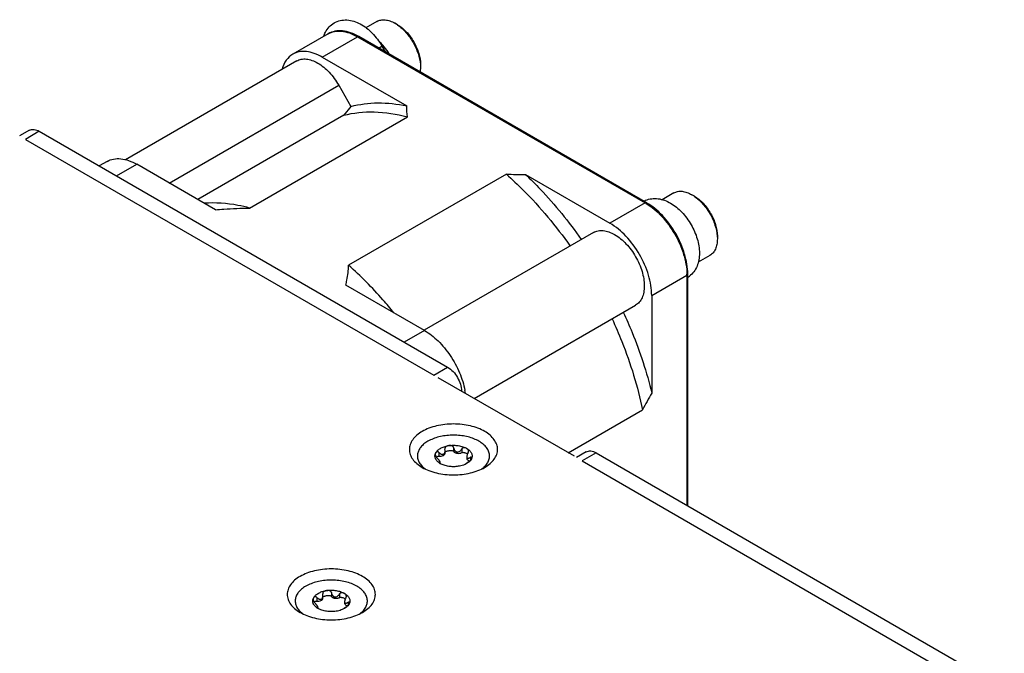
# Model space of a CAD drawing. Header units: inches. Extents: x 0 to 34, y 0 to 22.
# Tile 46 of 71: x 23 to 24.8, y 15.8 to 16.9. Entities that reach past the tile are written whole.
import ezdxf

# ---------------------------------------------------------------- set-up
doc = ezdxf.new("R2010")
doc.units = ezdxf.units.IN
doc.header["$LTSCALE"] = 1.87
doc.header["$MEASUREMENT"] = 0
doc.layers.get('0').update_dxf_attribs({"linetype": 'CONTINUOUS'})

msp = doc.modelspace()

# ---------------------------------------------------------------- linework, layer by layer
at = {"color": 6, "linetype": 'CONTINUOUS'}
for p, q in [((23.6664, 16.867), (23.6471, 16.8558)), ((23.7025, 16.8613), (23.698, 16.8638)), ((23.581, 16.8453), (23.5192, 16.8096)), ((23.5709, 16.8045), (23.6326, 16.8402)), ((23.6326, 16.8402), (24.1361, 16.5495)), ((24.1384, 16.5497), (23.6349, 16.8404)), ((23.5709, 16.8045), (23.7187, 16.7192)), ((23.5261, 16.7979), (23.2264, 16.6249)), ((23.7425, 16.7915), (23.7427, 16.7865)), ((23.7427, 16.7916), (23.7427, 16.7865)), ((23.303, 16.5842), (23.5996, 16.7554)), ((23.5996, 16.7554), (23.6211, 16.7182)), ((23.6211, 16.7182), (23.6083, 16.7028)), ((23.6083, 16.7028), (23.353, 16.5553)), ((23.4436, 16.5405), (23.7197, 16.6999)), ((23.1945, 16.6221), (23.1806, 16.6141)), ((23.2109, 16.5967), (23.2461, 16.617)), ((23.3837, 16.5376), (23.2461, 16.617)), ((23.8931, 16.5998), (23.617, 16.4404)), ((23.9266, 16.5992), (24.0743, 16.5139)), ((24.1861, 16.5669), (24.1655, 16.555)), ((24.2221, 16.5612), (24.2177, 16.5638)), ((24.1361, 16.5495), (24.0743, 16.5139)), ((24.0457, 16.4978), (23.7491, 16.3266)), ((24.2621, 16.4914), (24.2623, 16.4864)), ((24.2623, 16.4916), (24.2623, 16.4864)), ((24.2492, 16.4575), (24.2288, 16.4457)), ((24.1474, 16.3873), (24.2091, 16.4229)), ((24.2091, 16.4229), (24.2091, 16.0203)), ((24.2105, 16.0195), (24.2105, 16.4248)), ((23.7496, 16.3263), (23.612, 16.4057)), ((24.1474, 16.3873), (24.1474, 16.2167)), ((23.8366, 16.2073), (24.1192, 16.3705)), ((23.7496, 16.3263), (23.7143, 16.306)), ((24.0012, 16.1123), (24.1312, 16.1874))]:
    msp.add_line(p, q, dxfattribs=at)
at = {"color": 7, "linetype": 'CONTINUOUS'}
for p, q in [((23.6694, 16.8205), (23.6752, 16.8239)), ((23.6752, 16.8239), (23.6811, 16.8137)), ((23.0584, 16.6765), (23.0412, 16.6666)), ((23.0756, 16.6748), (23.0513, 16.6607)), ((23.0756, 16.6748), (23.7902, 16.2622)), ((23.7658, 16.2481), (23.7902, 16.2622)), ((24.012, 16.1061), (23.7738, 16.2436)), ((23.775, 16.1129), (23.775, 16.1065)), ((23.7854, 16.1197), (23.7855, 16.1189)), ((23.7858, 16.1161), (23.7855, 16.1189)), ((23.7858, 16.1113), (23.7858, 16.1161)), ((23.8007, 16.1213), (23.8007, 16.1149)), ((23.815, 16.1191), (23.815, 16.1127)), ((24.0328, 16.1139), (24.0156, 16.104)), ((23.7683, 16.1093), (23.7691, 16.1115)), ((23.7748, 16.0958), (23.7741, 16.096)), ((23.7748, 16.0958), (23.7748, 16.0953)), ((23.7772, 16.0936), (23.7772, 16.0954)), ((23.8259, 16.0956), (23.8232, 16.0938)), ((23.8237, 16.1053), (23.8237, 16.1028)), ((23.83, 16.1044), (23.83, 16.0991)), ((24.05, 16.1122), (24.0256, 16.0981)), ((24.05, 16.1122), (24.7645, 15.6996)), ((23.8232, 16.0938), (23.8207, 16.092)), ((23.8234, 16.0934), (23.8207, 16.092)), ((23.8262, 16.0952), (23.8234, 16.0934)), ((23.5544, 15.8557), (23.5552, 15.8579)), ((23.5612, 15.8593), (23.5612, 15.8529)), ((23.5716, 15.866), (23.5716, 15.8653)), ((23.5719, 15.8625), (23.5716, 15.8653)), ((23.5719, 15.8577), (23.5719, 15.8625)), ((23.5868, 15.8676), (23.5868, 15.8613)), ((23.6011, 15.8654), (23.6011, 15.859)), ((23.5609, 15.8422), (23.5602, 15.8424)), ((23.5609, 15.8422), (23.5609, 15.8416)), ((23.5634, 15.84), (23.5634, 15.8418)), ((23.6093, 15.8401), (23.6068, 15.8384)), ((23.6096, 15.8398), (23.6068, 15.8384)), ((23.612, 15.842), (23.6093, 15.8401)), ((23.6123, 15.8416), (23.6096, 15.8398)), ((23.6098, 15.8517), (23.6098, 15.8492)), ((23.6161, 15.8508), (23.6161, 15.8455))]:
    msp.add_line(p, q, dxfattribs=at)
at = {"color": 3, "linetype": 'CONTINUOUS'}
for p, q in [((23.0513, 16.6607), (23.7658, 16.2481)), ((24.0256, 16.0981), (24.7402, 15.6855))]:
    msp.add_line(p, q, dxfattribs=at)
at = {"color": 6, "linetype": 'CONTINUOUS'}
for centre, radius, start, end in [((23.6664, 16.8091), 0.0632, 55.3134, 59.9761), ((23.6634, 16.8047), 0.0685, 55.0559, 55.3891), ((23.9226, 17.2942), 0.695, 267.5678, 270.3336), ((24.186, 16.5091), 0.0632, 55.3134, 59.9761), ((24.1831, 16.5047), 0.0685, 55.0559, 55.3891), ((24.0868, 16.4642), 0.0984, 59.0153, 59.9957), ((24.1107, 16.4229), 0.0984, 0.0027, 0.9798), ((23.6938, 16.1971), 0.129, 8.5041, 10.8), ((24.7474, 15.8657), 0.6951, 149.6664, 152.432)]:
    msp.add_arc(centre, radius, start, end, dxfattribs=at)
at = {"color": 7, "linetype": 'CONTINUOUS'}
for centre, radius, start, end in [((24.1517, 16.519), 0.0381, 113.2007, 118.2792), ((24.1906, 16.4517), 0.0381, 301.72, 306.7822), ((23.7793, 16.1066), 0.0114, 166.1516, 168.9482), ((23.7766, 16.1195), 0.0437, 228.6445, 230.4545), ((23.7788, 16.1223), 0.0473, 230.47, 234.8303), ((23.8207, 16.1242), 0.0497, 305.1757, 307.2685), ((23.8227, 16.1216), 0.0464, 307.2778, 309.8628), ((23.5654, 15.853), 0.0114, 166.1516, 168.9482)]:
    msp.add_arc(centre, radius, start, end, dxfattribs=at)
for points, knots in [([(23.5763, 16.8483), (23.5781, 16.8516), (23.5824, 16.8578), (23.5884, 16.8625), (23.5916, 16.8644)], [0, 0, 0, 0, 0.50101, 1, 1, 1, 1]), ([(23.5916, 16.8644), (23.5949, 16.8663), (23.6023, 16.8692), (23.6183, 16.8703), (23.6387, 16.8636), (23.6595, 16.8469), (23.6705, 16.8321), (23.6752, 16.8239)], [0, 0, 0, 0, 0.113732, 0.228022, 0.46361, 0.722138, 1, 1, 1, 1]), ([(23.0584, 16.6765), (23.0607, 16.6778), (23.0671, 16.6788), (23.0728, 16.6764), (23.0756, 16.6748)], [0, 0, 0, 0, 0.449167, 1, 1, 1, 1]), ([(24.1367, 16.554), (24.1401, 16.5555), (24.1474, 16.5574), (24.1626, 16.5572), (24.1818, 16.5498), (24.2013, 16.5335), (24.2172, 16.5119), (24.2279, 16.4874), (24.2322, 16.4623), (24.2291, 16.4421), (24.2216, 16.4288), (24.2163, 16.4234), (24.2133, 16.4212)], [0, 0, 0, 0, 0.056515, 0.113644, 0.232019, 0.361588, 0.500034, 0.638468, 0.768012, 0.886362, 0.943469, 1, 1, 1, 1]), ([(23.7902, 16.2622), (23.7974, 16.258), (23.8088, 16.2448), (23.8145, 16.2284), (23.8145, 16.22)], [0, 0, 0, 0, 0.500006, 1, 1, 1, 1]), ([(23.7459, 16.1496), (23.7425, 16.1477), (23.7364, 16.1434), (23.729, 16.1357), (23.7251, 16.1285), (23.7236, 16.1225), (23.7232, 16.1181), (23.7236, 16.1137), (23.7251, 16.1078), (23.729, 16.1005), (23.7364, 16.0928), (23.7425, 16.0886), (23.7459, 16.0866)], [0, 0, 0, 0, 0.144785, 0.274307, 0.390807, 0.445907, 0.499989, 0.554071, 0.609173, 0.725678, 0.855208, 1, 1, 1, 1]), ([(23.855, 16.0866), (23.8584, 16.0886), (23.8646, 16.0928), (23.8719, 16.1005), (23.8758, 16.1078), (23.8774, 16.1137), (23.8778, 16.1181), (23.8774, 16.1225), (23.8758, 16.1285), (23.8719, 16.1357), (23.8646, 16.1434), (23.8549, 16.1501), (23.8431, 16.1556), (23.8298, 16.1596), (23.8154, 16.1621), (23.8005, 16.163), (23.7855, 16.1621), (23.7711, 16.1596), (23.7578, 16.1556), (23.7496, 16.1518), (23.7459, 16.1496)], [0, 0, 0, 0, 0.06036, 0.114358, 0.162927, 0.185899, 0.208445, 0.230991, 0.253963, 0.302532, 0.35653, 0.41689, 0.483455, 0.555278, 0.630877, 0.708445, 0.786013, 0.861612, 0.933435, 1, 1, 1, 1]), ([(23.7558, 16.1325), (23.7534, 16.1311), (23.7489, 16.1281), (23.7434, 16.1227), (23.7395, 16.1168), (23.7373, 16.1105), (23.7371, 16.1041), (23.7389, 16.0978), (23.7425, 16.0918), (23.7458, 16.0883), (23.7477, 16.0867)], [0, 0, 0, 0, 0.149362, 0.285023, 0.408283, 0.522479, 0.632921, 0.745886, 0.866988, 1, 1, 1, 1]), ([(23.8524, 16.086), (23.8545, 16.0877), (23.8582, 16.0914), (23.8622, 16.0979), (23.8639, 16.1048), (23.8634, 16.1118), (23.8606, 16.1186), (23.8557, 16.1248), (23.849, 16.1303), (23.8408, 16.135), (23.8312, 16.1388), (23.8205, 16.1415), (23.8092, 16.143), (23.7976, 16.1433), (23.7861, 16.1424), (23.7751, 16.1403), (23.7649, 16.1371), (23.7587, 16.1341), (23.7558, 16.1325)], [0, 0, 0, 0, 0.054578, 0.103852, 0.149605, 0.194551, 0.241652, 0.293242, 0.350594, 0.41397, 0.482853, 0.556173, 0.632487, 0.710129, 0.78734, 0.862389, 0.933701, 1, 1, 1, 1]), ([(23.7691, 16.1115), (23.7699, 16.1132), (23.7723, 16.1165), (23.7756, 16.1189), (23.7775, 16.12)], [0, 0, 0, 0, 0.462863, 1, 1, 1, 1]), ([(23.775, 16.1129), (23.7748, 16.1132), (23.7741, 16.1136), (23.7731, 16.114), (23.7721, 16.114), (23.771, 16.1137), (23.7699, 16.1129), (23.7693, 16.112), (23.7691, 16.1115)], [0, 0, 0, 0, 0.165468, 0.313412, 0.444096, 0.563129, 0.783865, 1, 1, 1, 1]), ([(23.775, 16.1129), (23.7756, 16.1123), (23.7769, 16.1112), (23.7786, 16.1102), (23.7801, 16.1097), (23.7812, 16.1095), (23.7822, 16.1096), (23.7829, 16.1098), (23.7832, 16.11)], [0, 0, 0, 0, 0.270423, 0.527957, 0.650827, 0.769595, 0.885152, 1, 1, 1, 1]), ([(23.7775, 16.12), (23.7796, 16.1212), (23.7844, 16.1232), (23.7894, 16.1244), (23.7921, 16.1248)], [0, 0, 0, 0, 0.477388, 1, 1, 1, 1]), ([(23.7832, 16.11), (23.7837, 16.1103), (23.7845, 16.1111), (23.7853, 16.1126), (23.7857, 16.1143), (23.7858, 16.1155), (23.7858, 16.1161)], [0, 0, 0, 0, 0.230953, 0.476952, 0.734871, 1, 1, 1, 1]), ([(23.7921, 16.1248), (23.7913, 16.1247), (23.7898, 16.1244), (23.788, 16.1236), (23.7868, 16.1227), (23.7861, 16.1218), (23.7856, 16.1208), (23.7854, 16.1201), (23.7854, 16.1197)], [0, 0, 0, 0, 0.255133, 0.504723, 0.627908, 0.750456, 0.873864, 1, 1, 1, 1]), ([(23.7858, 16.1136), (23.7859, 16.1138), (23.7864, 16.1141), (23.7874, 16.1147), (23.7889, 16.1153), (23.7909, 16.1158), (23.793, 16.1161), (23.7951, 16.1163), (23.7973, 16.1162), (23.799, 16.116), (23.8001, 16.1155), (23.8006, 16.1151), (23.8007, 16.1149)], [0, 0, 0, 0, 0.050181, 0.105945, 0.227112, 0.355925, 0.489248, 0.625169, 0.761617, 0.893487, 0.952466, 1, 1, 1, 1]), ([(23.7921, 16.1248), (23.7948, 16.1252), (23.8005, 16.1257), (23.8088, 16.125), (23.8166, 16.1232), (23.8213, 16.1212), (23.8234, 16.12)], [0, 0, 0, 0, 0.261231, 0.522456, 0.772024, 1, 1, 1, 1]), ([(23.8007, 16.1213), (23.8006, 16.1217), (23.8003, 16.1225), (23.7995, 16.1235), (23.7984, 16.1242), (23.7967, 16.1248), (23.7946, 16.1251), (23.7929, 16.1249), (23.7921, 16.1248)], [0, 0, 0, 0, 0.124252, 0.249241, 0.374987, 0.501039, 0.751829, 1, 1, 1, 1]), ([(23.8007, 16.1213), (23.8009, 16.1204), (23.8013, 16.1188), (23.8025, 16.1164), (23.804, 16.1148), (23.8055, 16.114), (23.8072, 16.1135), (23.8094, 16.1137), (23.8117, 16.115), (23.8136, 16.1169), (23.8146, 16.1183), (23.815, 16.1191)], [0, 0, 0, 0, 0.125061, 0.249967, 0.374367, 0.436533, 0.498555, 0.621959, 0.74694, 0.873188, 1, 1, 1, 1]), ([(23.8007, 16.1149), (23.8011, 16.1139), (23.8026, 16.1128), (23.8048, 16.1119), (23.8075, 16.1112), (23.8104, 16.1112), (23.8132, 16.1118), (23.8145, 16.1124), (23.815, 16.1127)], [0, 0, 0, 0, 0.200285, 0.324188, 0.459287, 0.741052, 0.876435, 1, 1, 1, 1]), ([(23.8234, 16.12), (23.8228, 16.1203), (23.8215, 16.1209), (23.8196, 16.1212), (23.818, 16.1211), (23.8169, 16.1208), (23.8158, 16.1201), (23.8152, 16.1194), (23.815, 16.1191)], [0, 0, 0, 0, 0.229664, 0.470778, 0.597067, 0.727725, 0.862623, 1, 1, 1, 1]), ([(23.815, 16.1127), (23.8154, 16.1129), (23.8164, 16.1131), (23.8178, 16.1131), (23.8192, 16.1128), (23.8209, 16.1123), (23.8229, 16.1115), (23.8243, 16.1106), (23.8249, 16.1101)], [0, 0, 0, 0, 0.128492, 0.267704, 0.403469, 0.533795, 0.778037, 1, 1, 1, 1]), ([(23.8234, 16.12), (23.8253, 16.1189), (23.8286, 16.1165), (23.8316, 16.1125), (23.8328, 16.1092), (23.8331, 16.1067), (23.8328, 16.1042), (23.8322, 16.1026), (23.8319, 16.1018)], [0, 0, 0, 0, 0.293058, 0.545587, 0.661032, 0.772791, 0.88456, 1, 1, 1, 1]), ([(23.8268, 16.1151), (23.8268, 16.1156), (23.8266, 16.1167), (23.8258, 16.118), (23.8247, 16.1191), (23.8239, 16.1197), (23.8234, 16.12)], [0, 0, 0, 0, 0.260933, 0.50693, 0.75116, 1, 1, 1, 1]), ([(23.8261, 16.1126), (23.8255, 16.1115), (23.8246, 16.1097), (23.8239, 16.1072), (23.8237, 16.1059), (23.8237, 16.1053)], [0, 0, 0, 0, 0.521123, 0.77059, 1, 1, 1, 1]), ([(23.8261, 16.1126), (23.8264, 16.113), (23.8267, 16.1138), (23.8268, 16.1147), (23.8268, 16.1151)], [0, 0, 0, 0, 0.51506, 1, 1, 1, 1]), ([(24.0328, 16.1139), (24.0351, 16.1152), (24.0414, 16.1162), (24.0471, 16.1138), (24.05, 16.1122)], [0, 0, 0, 0, 0.449167, 1, 1, 1, 1]), ([(23.7775, 16.0934), (23.7759, 16.0944), (23.773, 16.0964), (23.7697, 16.1002), (23.7682, 16.1038), (23.7679, 16.1067), (23.768, 16.1081), (23.7682, 16.1088)], [0, 0, 0, 0, 0.292404, 0.549713, 0.779641, 0.889817, 1, 1, 1, 1]), ([(23.7691, 16.1115), (23.769, 16.1114), (23.7687, 16.1106), (23.7686, 16.1098), (23.7686, 16.1093)], [0, 0, 0, 0, 0.240951, 1, 1, 1, 1]), ([(23.7686, 16.1093), (23.7686, 16.1084), (23.769, 16.1065), (23.7702, 16.1049), (23.771, 16.1041)], [0, 0, 0, 0, 0.444907, 1, 1, 1, 1]), ([(23.7705, 16.1047), (23.771, 16.1052), (23.7724, 16.1062), (23.7741, 16.1066), (23.775, 16.1065)], [0, 0, 0, 0, 0.450616, 1, 1, 1, 1]), ([(23.7772, 16.0954), (23.7772, 16.0956), (23.7771, 16.0962), (23.7766, 16.097), (23.776, 16.0981), (23.7751, 16.0993), (23.7742, 16.1006), (23.7728, 16.1022), (23.7717, 16.1034), (23.771, 16.1041)], [0, 0, 0, 0, 0.057012, 0.149742, 0.271653, 0.410548, 0.5571, 0.705939, 1, 1, 1, 1]), ([(23.7741, 16.096), (23.7741, 16.096), (23.7741, 16.0959), (23.7742, 16.0958), (23.7744, 16.0956), (23.7748, 16.0953), (23.7752, 16.0949), (23.7757, 16.0946), (23.7764, 16.094), (23.7771, 16.0937), (23.7775, 16.0934)], [0, 0, 0, 0, 0.017902, 0.044777, 0.123689, 0.229366, 0.355395, 0.498057, 0.654557, 1, 1, 1, 1]), ([(23.7748, 16.0958), (23.7751, 16.0957), (23.7756, 16.0955), (23.7761, 16.0952), (23.7765, 16.0951), (23.7768, 16.095), (23.777, 16.0951), (23.7772, 16.0952), (23.7772, 16.0954), (23.7772, 16.0954)], [0, 0, 0, 0, 0.379129, 0.535815, 0.667278, 0.771669, 0.85082, 0.917383, 1, 1, 1, 1]), ([(23.775, 16.1065), (23.7763, 16.1063), (23.7789, 16.1063), (23.7819, 16.107), (23.7838, 16.1081), (23.7849, 16.109), (23.7856, 16.1101), (23.7858, 16.1109), (23.7858, 16.1113)], [0, 0, 0, 0, 0.299692, 0.580883, 0.704748, 0.814643, 0.911534, 1, 1, 1, 1]), ([(23.8237, 16.1053), (23.8237, 16.1049), (23.8238, 16.1042), (23.8242, 16.1033), (23.8249, 16.1027), (23.8258, 16.1026), (23.8268, 16.1028), (23.8278, 16.1032), (23.8289, 16.1037), (23.8296, 16.1041), (23.83, 16.1044)], [0, 0, 0, 0, 0.142843, 0.258675, 0.357678, 0.459441, 0.57437, 0.703662, 0.846183, 1, 1, 1, 1]), ([(23.8237, 16.1028), (23.8237, 16.1023), (23.824, 16.1012), (23.8252, 16.0999), (23.8269, 16.0988), (23.8283, 16.0983), (23.8291, 16.0982)], [0, 0, 0, 0, 0.19873, 0.425496, 0.693339, 1, 1, 1, 1]), ([(23.8259, 16.0956), (23.8266, 16.0961), (23.8279, 16.097), (23.83, 16.099), (23.8313, 16.1007), (23.8319, 16.1018)], [0, 0, 0, 0, 0.283401, 0.563926, 1, 1, 1, 1]), ([(23.8319, 16.1018), (23.8313, 16.1006), (23.8296, 16.0981), (23.8274, 16.0961), (23.8262, 16.0952)], [0, 0, 0, 0, 0.472041, 1, 1, 1, 1]), ([(23.8324, 16.1037), (23.8324, 16.1039), (23.8323, 16.1043), (23.8321, 16.1047), (23.8317, 16.105), (23.8311, 16.1049), (23.8305, 16.1047), (23.8302, 16.1045), (23.83, 16.1044)], [0, 0, 0, 0, 0.209438, 0.304235, 0.399221, 0.63592, 0.801604, 1, 1, 1, 1]), ([(23.8319, 16.1018), (23.832, 16.1022), (23.8322, 16.1028), (23.8324, 16.1034), (23.8324, 16.1037)], [0, 0, 0, 0, 0.539261, 1, 1, 1, 1]), ([(23.7459, 16.0866), (23.7496, 16.0845), (23.7578, 16.0807), (23.7711, 16.0766), (23.7855, 16.0741), (23.8005, 16.0733), (23.8154, 16.0741), (23.8298, 16.0766), (23.8431, 16.0807), (23.8513, 16.0845), (23.855, 16.0866)], [0, 0, 0, 0, 0.114159, 0.237333, 0.366983, 0.500006, 0.633028, 0.762676, 0.885846, 1, 1, 1, 1]), ([(23.8089, 16.0886), (23.8061, 16.0881), (23.8005, 16.0877), (23.7922, 16.0883), (23.7844, 16.0901), (23.7796, 16.0922), (23.7775, 16.0934)], [0, 0, 0, 0, 0.261231, 0.522456, 0.772024, 1, 1, 1, 1]), ([(23.8207, 16.092), (23.8198, 16.0916), (23.816, 16.09), (23.812, 16.089), (23.8089, 16.0886)], [0, 0, 0, 0, 0.237717, 1, 1, 1, 1]), ([(23.6412, 15.833), (23.6445, 15.8349), (23.6507, 15.8392), (23.658, 15.8469), (23.662, 15.8542), (23.6635, 15.8601), (23.6639, 15.8645), (23.6635, 15.8689), (23.662, 15.8748), (23.658, 15.8821), (23.6507, 15.8898), (23.641, 15.8965), (23.6293, 15.902), (23.616, 15.906), (23.6016, 15.9085), (23.5866, 15.9093), (23.5716, 15.9085), (23.5572, 15.906), (23.5439, 15.902), (23.5358, 15.8982), (23.532, 15.896)], [0, 0, 0, 0, 0.06036, 0.114358, 0.162927, 0.185899, 0.208445, 0.230991, 0.253963, 0.302532, 0.35653, 0.41689, 0.483455, 0.555278, 0.630877, 0.708445, 0.786013, 0.861612, 0.933435, 1, 1, 1, 1]), ([(23.532, 15.896), (23.5286, 15.894), (23.5225, 15.8898), (23.5152, 15.8821), (23.5112, 15.8748), (23.5097, 15.8689), (23.5093, 15.8645), (23.5097, 15.8601), (23.5112, 15.8542), (23.5152, 15.8469), (23.5225, 15.8392), (23.5286, 15.8349), (23.532, 15.833)], [0, 0, 0, 0, 0.144785, 0.274307, 0.390807, 0.445907, 0.499989, 0.554071, 0.609173, 0.725678, 0.855208, 1, 1, 1, 1]), ([(23.6355, 15.83), (23.6379, 15.8316), (23.6422, 15.8353), (23.647, 15.8417), (23.6497, 15.8487), (23.65, 15.8559), (23.6478, 15.8629), (23.6434, 15.8695), (23.637, 15.8754), (23.6288, 15.8805), (23.6192, 15.8845), (23.6085, 15.8875), (23.5969, 15.8893), (23.585, 15.8897), (23.5732, 15.8889), (23.5618, 15.8868), (23.5513, 15.8836), (23.5449, 15.8806), (23.5419, 15.8788)], [0, 0, 0, 0, 0.057211, 0.108534, 0.155393, 0.200344, 0.246537, 0.296725, 0.352591, 0.414673, 0.482594, 0.555329, 0.63141, 0.709102, 0.78655, 0.861918, 0.933523, 1, 1, 1, 1]), ([(23.5419, 15.8788), (23.5393, 15.8773), (23.5346, 15.8741), (23.5288, 15.8683), (23.5249, 15.8618), (23.5232, 15.855), (23.5237, 15.848), (23.5264, 15.8413), (23.5312, 15.8351), (23.5354, 15.8316), (23.5377, 15.83)], [0, 0, 0, 0, 0.147269, 0.279989, 0.399908, 0.511323, 0.620763, 0.735351, 0.860727, 1, 1, 1, 1]), ([(23.5782, 15.8712), (23.581, 15.8716), (23.5866, 15.872), (23.5949, 15.8714), (23.6027, 15.8696), (23.6075, 15.8676), (23.6096, 15.8663)], [0, 0, 0, 0, 0.261231, 0.522456, 0.772024, 1, 1, 1, 1]), ([(23.5868, 15.8676), (23.5868, 15.8681), (23.5864, 15.8689), (23.5856, 15.8699), (23.5845, 15.8706), (23.5829, 15.8712), (23.5807, 15.8714), (23.579, 15.8713), (23.5782, 15.8712)], [0, 0, 0, 0, 0.124252, 0.249241, 0.374987, 0.501039, 0.751829, 1, 1, 1, 1]), ([(23.5636, 15.8398), (23.562, 15.8407), (23.5591, 15.8428), (23.5558, 15.8466), (23.5543, 15.8502), (23.554, 15.8531), (23.5542, 15.8545), (23.5543, 15.8552)], [0, 0, 0, 0, 0.292404, 0.549713, 0.779641, 0.889817, 1, 1, 1, 1]), ([(23.5552, 15.8579), (23.5551, 15.8577), (23.5548, 15.857), (23.5547, 15.8562), (23.5547, 15.8556)], [0, 0, 0, 0, 0.240951, 1, 1, 1, 1]), ([(23.5547, 15.8556), (23.5547, 15.8548), (23.5552, 15.8528), (23.5563, 15.8512), (23.5571, 15.8505)], [0, 0, 0, 0, 0.444907, 1, 1, 1, 1]), ([(23.5552, 15.8579), (23.556, 15.8596), (23.5585, 15.8629), (23.5618, 15.8652), (23.5636, 15.8663)], [0, 0, 0, 0, 0.462863, 1, 1, 1, 1]), ([(23.5612, 15.8593), (23.5609, 15.8595), (23.5603, 15.86), (23.5592, 15.8604), (23.5583, 15.8604), (23.5571, 15.8601), (23.556, 15.8593), (23.5554, 15.8584), (23.5552, 15.8579)], [0, 0, 0, 0, 0.165468, 0.313412, 0.444096, 0.563129, 0.783865, 1, 1, 1, 1]), ([(23.5612, 15.8593), (23.5618, 15.8587), (23.563, 15.8576), (23.5647, 15.8566), (23.5662, 15.8561), (23.5673, 15.8559), (23.5684, 15.8559), (23.5691, 15.8562), (23.5694, 15.8564)], [0, 0, 0, 0, 0.270423, 0.527957, 0.650827, 0.769595, 0.885152, 1, 1, 1, 1]), ([(23.5612, 15.8529), (23.5624, 15.8527), (23.565, 15.8526), (23.568, 15.8534), (23.5699, 15.8545), (23.571, 15.8554), (23.5717, 15.8565), (23.5719, 15.8573), (23.5719, 15.8577)], [0, 0, 0, 0, 0.299692, 0.580883, 0.704748, 0.814643, 0.911534, 1, 1, 1, 1]), ([(23.5636, 15.8663), (23.5657, 15.8676), (23.5705, 15.8696), (23.5755, 15.8708), (23.5782, 15.8712)], [0, 0, 0, 0, 0.477388, 1, 1, 1, 1]), ([(23.5694, 15.8564), (23.5698, 15.8566), (23.5706, 15.8574), (23.5714, 15.8589), (23.5718, 15.8607), (23.5719, 15.8619), (23.5719, 15.8625)], [0, 0, 0, 0, 0.230953, 0.476952, 0.734871, 1, 1, 1, 1]), ([(23.5782, 15.8712), (23.5774, 15.8711), (23.5759, 15.8707), (23.5742, 15.8699), (23.573, 15.869), (23.5722, 15.8682), (23.5717, 15.8672), (23.5716, 15.8664), (23.5716, 15.866)], [0, 0, 0, 0, 0.255133, 0.504723, 0.627908, 0.750456, 0.873864, 1, 1, 1, 1]), ([(23.5719, 15.8599), (23.5721, 15.8601), (23.5725, 15.8605), (23.5735, 15.8611), (23.5751, 15.8617), (23.577, 15.8622), (23.5791, 15.8625), (23.5812, 15.8627), (23.5834, 15.8626), (23.5851, 15.8623), (23.5863, 15.8619), (23.5867, 15.8615), (23.5868, 15.8613)], [0, 0, 0, 0, 0.050181, 0.105945, 0.227112, 0.355925, 0.489248, 0.625169, 0.761617, 0.893487, 0.952466, 1, 1, 1, 1]), ([(23.5868, 15.8676), (23.587, 15.8668), (23.5875, 15.8651), (23.5887, 15.8628), (23.5902, 15.8612), (23.5917, 15.8603), (23.5933, 15.8598), (23.5955, 15.8601), (23.5978, 15.8614), (23.5997, 15.8632), (23.6007, 15.8647), (23.6011, 15.8654)], [0, 0, 0, 0, 0.125061, 0.249967, 0.374367, 0.436533, 0.498555, 0.621959, 0.74694, 0.873188, 1, 1, 1, 1]), ([(23.5868, 15.8613), (23.5873, 15.8603), (23.5887, 15.8591), (23.5909, 15.8582), (23.5936, 15.8576), (23.5966, 15.8576), (23.5993, 15.8582), (23.6006, 15.8587), (23.6011, 15.859)], [0, 0, 0, 0, 0.200285, 0.324188, 0.459287, 0.741052, 0.876435, 1, 1, 1, 1]), ([(23.6096, 15.8663), (23.609, 15.8667), (23.6076, 15.8673), (23.6057, 15.8676), (23.6042, 15.8675), (23.603, 15.8672), (23.6019, 15.8665), (23.6014, 15.8658), (23.6011, 15.8654)], [0, 0, 0, 0, 0.229664, 0.470778, 0.597067, 0.727725, 0.862623, 1, 1, 1, 1]), ([(23.6011, 15.859), (23.6015, 15.8593), (23.6025, 15.8595), (23.6039, 15.8594), (23.6053, 15.8592), (23.6071, 15.8587), (23.609, 15.8579), (23.6104, 15.857), (23.611, 15.8565)], [0, 0, 0, 0, 0.128492, 0.267704, 0.403469, 0.533795, 0.778037, 1, 1, 1, 1]), ([(23.6096, 15.8663), (23.6114, 15.8652), (23.6147, 15.8629), (23.6177, 15.8589), (23.6189, 15.8556), (23.6192, 15.8531), (23.6189, 15.8506), (23.6183, 15.849), (23.618, 15.8482)], [0, 0, 0, 0, 0.293058, 0.545587, 0.661032, 0.772791, 0.88456, 1, 1, 1, 1]), ([(23.613, 15.8614), (23.613, 15.862), (23.6128, 15.863), (23.612, 15.8644), (23.6109, 15.8655), (23.61, 15.8661), (23.6096, 15.8663)], [0, 0, 0, 0, 0.260933, 0.50693, 0.75116, 1, 1, 1, 1]), ([(23.6123, 15.859), (23.6116, 15.8579), (23.6107, 15.856), (23.61, 15.8535), (23.6098, 15.8523), (23.6098, 15.8517)], [0, 0, 0, 0, 0.521123, 0.77059, 1, 1, 1, 1]), ([(23.6123, 15.859), (23.6125, 15.8594), (23.6128, 15.8602), (23.613, 15.861), (23.613, 15.8614)], [0, 0, 0, 0, 0.51506, 1, 1, 1, 1]), ([(23.5566, 15.851), (23.5571, 15.8516), (23.5585, 15.8526), (23.5603, 15.853), (23.5612, 15.8529)], [0, 0, 0, 0, 0.450616, 1, 1, 1, 1]), ([(23.5633, 15.8418), (23.5633, 15.842), (23.5632, 15.8425), (23.5628, 15.8434), (23.5621, 15.8445), (23.5613, 15.8457), (23.5603, 15.8469), (23.559, 15.8486), (23.5579, 15.8497), (23.5571, 15.8505)], [0, 0, 0, 0, 0.057012, 0.149742, 0.271653, 0.410548, 0.5571, 0.705939, 1, 1, 1, 1]), ([(23.5602, 15.8424), (23.5602, 15.8424), (23.5603, 15.8423), (23.5603, 15.8422), (23.5606, 15.8419), (23.5609, 15.8416), (23.5613, 15.8413), (23.5618, 15.8409), (23.5626, 15.8404), (23.5632, 15.84), (23.5636, 15.8398)], [0, 0, 0, 0, 0.017902, 0.044777, 0.123689, 0.229366, 0.355395, 0.498057, 0.654557, 1, 1, 1, 1]), ([(23.5609, 15.8422), (23.5612, 15.842), (23.5617, 15.8418), (23.5623, 15.8416), (23.5626, 15.8415), (23.5629, 15.8414), (23.5632, 15.8414), (23.5633, 15.8416), (23.5633, 15.8417), (23.5633, 15.8418)], [0, 0, 0, 0, 0.379129, 0.535815, 0.667278, 0.771669, 0.85082, 0.917383, 1, 1, 1, 1]), ([(23.595, 15.8349), (23.5922, 15.8345), (23.5866, 15.8341), (23.5783, 15.8347), (23.5705, 15.8365), (23.5657, 15.8386), (23.5636, 15.8398)], [0, 0, 0, 0, 0.261231, 0.522456, 0.772024, 1, 1, 1, 1]), ([(23.6068, 15.8384), (23.6059, 15.838), (23.6021, 15.8364), (23.5981, 15.8354), (23.595, 15.8349)], [0, 0, 0, 0, 0.237717, 1, 1, 1, 1]), ([(23.6098, 15.8517), (23.6098, 15.8513), (23.6099, 15.8506), (23.6103, 15.8496), (23.6111, 15.8491), (23.612, 15.849), (23.6129, 15.8491), (23.614, 15.8495), (23.615, 15.8501), (23.6157, 15.8505), (23.6161, 15.8508)], [0, 0, 0, 0, 0.142843, 0.258675, 0.357678, 0.459441, 0.57437, 0.703662, 0.846183, 1, 1, 1, 1]), ([(23.6098, 15.8492), (23.6098, 15.8487), (23.6101, 15.8476), (23.6113, 15.8462), (23.6131, 15.8452), (23.6145, 15.8447), (23.6152, 15.8445)], [0, 0, 0, 0, 0.19873, 0.425496, 0.693339, 1, 1, 1, 1]), ([(23.612, 15.842), (23.6127, 15.8424), (23.614, 15.8434), (23.6162, 15.8454), (23.6175, 15.8471), (23.618, 15.8482)], [0, 0, 0, 0, 0.283401, 0.563926, 1, 1, 1, 1]), ([(23.618, 15.8482), (23.6174, 15.8469), (23.6157, 15.8445), (23.6135, 15.8425), (23.6123, 15.8416)], [0, 0, 0, 0, 0.472041, 1, 1, 1, 1]), ([(23.6185, 15.8501), (23.6185, 15.8503), (23.6184, 15.8507), (23.6182, 15.851), (23.6178, 15.8513), (23.6172, 15.8513), (23.6166, 15.8511), (23.6163, 15.8509), (23.6161, 15.8508)], [0, 0, 0, 0, 0.209438, 0.304235, 0.399221, 0.63592, 0.801604, 1, 1, 1, 1]), ([(23.618, 15.8482), (23.6181, 15.8485), (23.6184, 15.8491), (23.6185, 15.8498), (23.6185, 15.8501)], [0, 0, 0, 0, 0.539261, 1, 1, 1, 1]), ([(23.532, 15.833), (23.5358, 15.8308), (23.5439, 15.827), (23.5572, 15.823), (23.5716, 15.8205), (23.5866, 15.8197), (23.6016, 15.8205), (23.616, 15.823), (23.6293, 15.827), (23.6374, 15.8308), (23.6412, 15.833)], [0, 0, 0, 0, 0.114159, 0.237333, 0.366983, 0.500006, 0.633028, 0.762676, 0.885846, 1, 1, 1, 1])]:
    msp.add_open_spline(points, degree=3, knots=knots, dxfattribs=at)
at = {"color": 6, "linetype": 'CONTINUOUS'}
for points, knots in [([(23.6664, 16.867), (23.6685, 16.8682), (23.6733, 16.8699), (23.6812, 16.8701), (23.6897, 16.8681), (23.6952, 16.8654), (23.698, 16.8638)], [0, 0, 0, 0, 0.217772, 0.450952, 0.710201, 1, 1, 1, 1]), ([(23.7025, 16.8613), (23.7082, 16.858), (23.719, 16.8489), (23.7316, 16.8317), (23.7402, 16.8121), (23.7427, 16.7982), (23.7427, 16.7916)], [0, 0, 0, 0, 0.237216, 0.499998, 0.762781, 1, 1, 1, 1]), ([(23.7027, 16.8609), (23.7081, 16.8571), (23.7182, 16.8477), (23.7303, 16.8306), (23.7389, 16.8115), (23.7419, 16.798), (23.7425, 16.7915)], [0, 0, 0, 0, 0.240631, 0.500526, 0.760134, 1, 1, 1, 1]), ([(23.6349, 16.8404), (23.6303, 16.8431), (23.6211, 16.8474), (23.6067, 16.8509), (23.593, 16.8505), (23.5846, 16.8474), (23.581, 16.8453)], [0, 0, 0, 0, 0.28227, 0.539018, 0.77522, 1, 1, 1, 1]), ([(23.581, 16.8453), (23.5844, 16.8472), (23.5922, 16.8501), (23.6052, 16.8504), (23.6191, 16.8471), (23.6281, 16.8428), (23.6326, 16.8402)], [0, 0, 0, 0, 0.217753, 0.450926, 0.710192, 1, 1, 1, 1]), ([(23.6326, 16.8402), (23.6328, 16.8403), (23.6335, 16.8406), (23.6345, 16.8407), (23.6349, 16.8404)], [0, 0, 0, 0, 0.29503, 1, 1, 1, 1]), ([(23.6349, 16.8404), (23.6351, 16.8403), (23.6357, 16.8398), (23.6359, 16.8389), (23.6359, 16.8383)], [0, 0, 0, 0, 0.220811, 1, 1, 1, 1]), ([(23.6768, 16.8254), (23.6762, 16.8261), (23.6739, 16.8286), (23.6713, 16.8311), (23.6694, 16.8328)], [0, 0, 0, 0, 0.254826, 1, 1, 1, 1]), ([(23.6887, 16.8094), (23.6878, 16.8109), (23.6842, 16.8165), (23.6802, 16.8217), (23.6768, 16.8254)], [0, 0, 0, 0, 0.253521, 1, 1, 1, 1]), ([(23.5192, 16.8096), (23.5148, 16.8071), (23.5066, 16.7993), (23.5021, 16.7891), (23.5006, 16.7836)], [0, 0, 0, 0, 0.473216, 1, 1, 1, 1]), ([(23.5709, 16.8045), (23.5664, 16.8071), (23.5574, 16.8114), (23.5435, 16.8148), (23.5305, 16.8145), (23.5227, 16.8116), (23.5192, 16.8096)], [0, 0, 0, 0, 0.289805, 0.549056, 0.782233, 1, 1, 1, 1]), ([(23.5261, 16.7979), (23.5285, 16.7993), (23.5341, 16.8013), (23.5433, 16.8015), (23.5532, 16.7991), (23.5673, 16.7924), (23.5841, 16.7782), (23.5948, 16.7636), (23.5996, 16.7554)], [0, 0, 0, 0, 0.090855, 0.188138, 0.2963, 0.417206, 0.693696, 1, 1, 1, 1]), ([(23.7427, 16.7865), (23.7427, 16.7858), (23.7426, 16.7831), (23.7424, 16.7805), (23.7421, 16.7785)], [0, 0, 0, 0, 0.257939, 1, 1, 1, 1]), ([(23.6211, 16.7182), (23.6363, 16.7223), (23.6692, 16.7264), (23.702, 16.7227), (23.7187, 16.7192)], [0, 0, 0, 0, 0.480321, 1, 1, 1, 1]), ([(23.6083, 16.7028), (23.6256, 16.7073), (23.6634, 16.7111), (23.7008, 16.705), (23.7197, 16.6999)], [0, 0, 0, 0, 0.476585, 1, 1, 1, 1]), ([(23.1945, 16.6221), (23.1979, 16.6241), (23.2057, 16.6269), (23.2187, 16.6273), (23.2326, 16.6239), (23.2416, 16.6196), (23.2461, 16.617)], [0, 0, 0, 0, 0.217767, 0.450945, 0.710196, 1, 1, 1, 1]), ([(23.8931, 16.5998), (23.9032, 16.5908), (23.944, 16.5522), (23.98, 16.5088), (24.0045, 16.474)], [0, 0, 0, 0, 0.241723, 1, 1, 1, 1]), ([(23.9266, 16.5992), (23.9355, 16.5908), (23.9708, 16.5554), (24.0025, 16.5164), (24.0242, 16.4854)], [0, 0, 0, 0, 0.243321, 1, 1, 1, 1]), ([(24.1861, 16.5669), (24.1882, 16.5681), (24.1929, 16.5699), (24.2009, 16.5701), (24.2094, 16.568), (24.2149, 16.5654), (24.2177, 16.5638)], [0, 0, 0, 0, 0.217772, 0.450952, 0.710201, 1, 1, 1, 1]), ([(24.2221, 16.5612), (24.2278, 16.5579), (24.2386, 16.5488), (24.2512, 16.5316), (24.2598, 16.5121), (24.2623, 16.4982), (24.2623, 16.4916)], [0, 0, 0, 0, 0.237216, 0.499998, 0.762781, 1, 1, 1, 1]), ([(24.2223, 16.5608), (24.2277, 16.557), (24.2379, 16.5476), (24.25, 16.5305), (24.2586, 16.5115), (24.2616, 16.498), (24.2621, 16.4914)], [0, 0, 0, 0, 0.240631, 0.500526, 0.760134, 1, 1, 1, 1]), ([(23.4436, 16.5405), (23.4369, 16.5423), (23.411, 16.5483), (23.384, 16.5503), (23.3645, 16.5488)], [0, 0, 0, 0, 0.263819, 1, 1, 1, 1]), ([(24.1384, 16.5497), (24.1382, 16.5498), (24.1374, 16.5501), (24.1366, 16.5498), (24.1361, 16.5495)], [0, 0, 0, 0, 0.220806, 1, 1, 1, 1]), ([(24.1375, 16.5486), (24.1476, 16.5426), (24.1666, 16.5263), (24.1889, 16.4956), (24.2043, 16.461), (24.2089, 16.4363), (24.2091, 16.4246)], [0, 0, 0, 0, 0.237852, 0.499976, 0.762126, 1, 1, 1, 1]), ([(24.2105, 16.4248), (24.2105, 16.4367), (24.2061, 16.4616), (24.1906, 16.4966), (24.168, 16.5275), (24.1486, 16.5438), (24.1384, 16.5497)], [0, 0, 0, 0, 0.238071, 0.499995, 0.761922, 1, 1, 1, 1]), ([(24.1393, 16.5476), (24.1393, 16.5478), (24.1392, 16.5486), (24.1388, 16.5494), (24.1384, 16.5497)], [0, 0, 0, 0, 0.295023, 1, 1, 1, 1]), ([(24.1393, 16.5476), (24.1492, 16.5419), (24.168, 16.5261), (24.1899, 16.4962), (24.2048, 16.4623), (24.2091, 16.4381), (24.2091, 16.4267)], [0, 0, 0, 0, 0.237223, 0.500006, 0.762787, 1, 1, 1, 1]), ([(23.3837, 16.5376), (23.3886, 16.538), (23.4086, 16.5395), (23.4286, 16.5403), (23.4436, 16.5405)], [0, 0, 0, 0, 0.249345, 1, 1, 1, 1]), ([(24.1474, 16.3873), (24.1474, 16.3993), (24.1429, 16.4245), (24.1273, 16.46), (24.1044, 16.4913), (24.0847, 16.5079), (24.0743, 16.5139)], [0, 0, 0, 0, 0.237214, 0.499994, 0.762778, 1, 1, 1, 1]), ([(24.0457, 16.4978), (24.0481, 16.4992), (24.0537, 16.5012), (24.063, 16.5015), (24.0728, 16.4991), (24.087, 16.4923), (24.1038, 16.4782), (24.1201, 16.4559), (24.1312, 16.4306), (24.1351, 16.409), (24.1339, 16.3934), (24.131, 16.3836), (24.1262, 16.3757), (24.1216, 16.3719), (24.1192, 16.3705)], [0, 0, 0, 0, 0.045424, 0.094073, 0.148152, 0.208609, 0.346859, 0.500008, 0.653156, 0.791401, 0.851854, 0.905931, 0.954577, 1, 1, 1, 1]), ([(24.2623, 16.4864), (24.2623, 16.4832), (24.2618, 16.4772), (24.2594, 16.4688), (24.2552, 16.462), (24.2513, 16.4587), (24.2492, 16.4575)], [0, 0, 0, 0, 0.289789, 0.549054, 0.782226, 1, 1, 1, 1]), ([(23.612, 16.4057), (23.6127, 16.4086), (23.6153, 16.42), (23.6168, 16.4316), (23.617, 16.4404)], [0, 0, 0, 0, 0.252171, 1, 1, 1, 1]), ([(23.6961, 16.3574), (23.6899, 16.365), (23.6652, 16.3942), (23.6383, 16.4215), (23.617, 16.4404)], [0, 0, 0, 0, 0.256116, 1, 1, 1, 1]), ([(24.2105, 16.4248), (24.2105, 16.425), (24.2103, 16.4258), (24.2097, 16.4264), (24.2091, 16.4267)], [0, 0, 0, 0, 0.220815, 1, 1, 1, 1]), ([(24.2091, 16.4229), (24.2093, 16.423), (24.21, 16.4235), (24.2105, 16.4242), (24.2105, 16.4248)], [0, 0, 0, 0, 0.295018, 1, 1, 1, 1]), ([(24.0977, 16.3581), (24.1031, 16.3465), (24.1231, 16.3007), (24.1388, 16.2529), (24.1474, 16.2167)], [0, 0, 0, 0, 0.255961, 1, 1, 1, 1]), ([(24.078, 16.3467), (24.084, 16.3336), (24.1062, 16.2821), (24.1229, 16.2282), (24.1312, 16.1874)], [0, 0, 0, 0, 0.257364, 1, 1, 1, 1]), ([(23.7496, 16.3263), (23.7582, 16.3213), (23.775, 16.308), (23.7957, 16.2827), (23.8117, 16.2533), (23.8185, 16.2319), (23.8205, 16.2212)], [0, 0, 0, 0, 0.231337, 0.486919, 0.749452, 1, 1, 1, 1])]:
    msp.add_open_spline(points, degree=3, knots=knots, dxfattribs=at)
at = {"color": 7, "linetype": 'CONTINUOUS'}
msp.add_open_spline([(23.5733, 16.8413), (23.5741, 16.8437), (23.5751, 16.8461), (23.5763, 16.8483)], degree=3, dxfattribs=at)
at = {"color": 6, "linetype": 'CONTINUOUS'}
msp.add_open_spline([(23.7197, 16.6999), (23.7189, 16.7063), (23.7186, 16.7128), (23.7187, 16.7192)], degree=3, dxfattribs=at)

doc.saveas('drawing.dxf')
